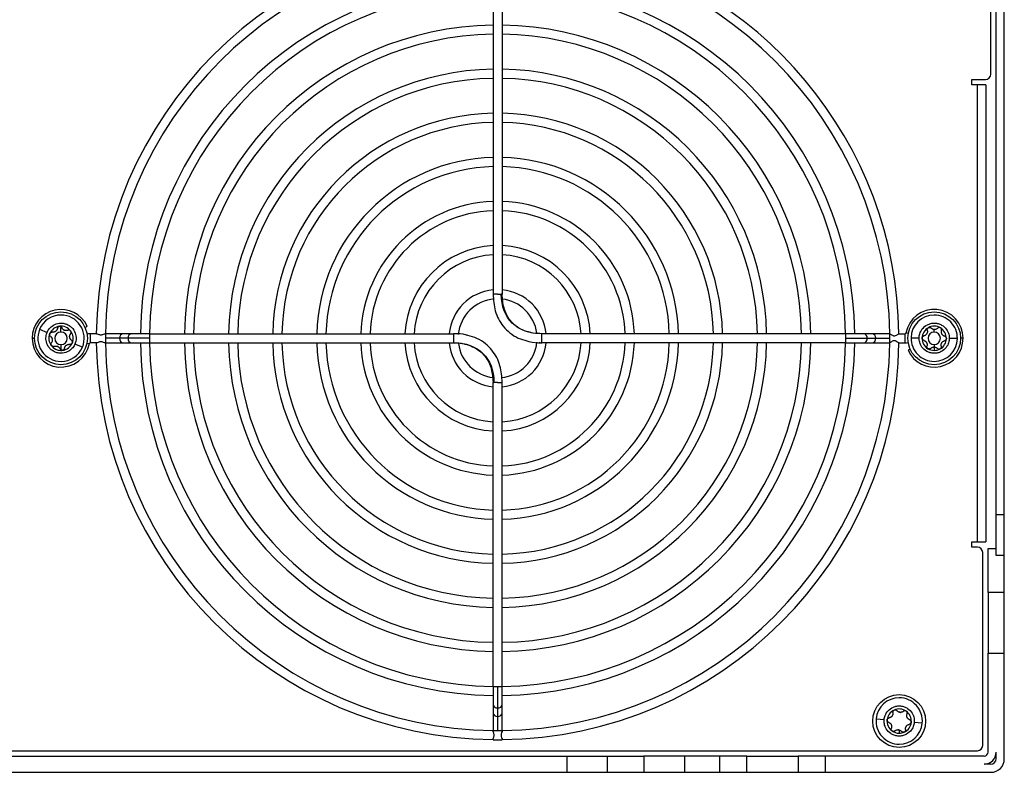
# Model space of a CAD drawing. Header units: millimetres. Extents: x 145 to 933, y -105 to 949.
# Tile 16 of 157: x 596 to 688, y 61 to 131. Entities that reach past the tile are written whole.
import ezdxf

# ---------------------------------------------------------------- set-up
doc = ezdxf.new("R2010")
doc.units = ezdxf.units.MM

msp = doc.modelspace()

# ---------------------------------------------------------------- linework, layer by layer
at = {"color": 7, "linetype": 'Continuous', "lineweight": 25}
for p, q in [((640.21, 133.818), (640.21, 105.62)), ((641.06, 133.818), (641.06, 105.62)), ((686.385, 126.032), (686.385, 132.282)), ((686.885, 85.156), (686.885, 132.282)), ((687.635, 85.156), (687.635, 132.282)), ((684.635, 125.532), (685.885, 125.532)), ((684.635, 125.032), (684.635, 125.532)), ((685.135, 125.032), (684.635, 125.032)), ((685.135, 82.657), (685.135, 125.032)), ((685.936, 125.032), (685.135, 125.032)), ((685.936, 125.032), (685.936, 82.657)), ((598.154, 102.367), (598.846, 102.078)), ((681.135, 102.109), (681.135, 102.344)), ((597.46, 101.532), (597.685, 101.532)), ((602.839, 101.957), (602.839, 101.107)), ((603.44, 101.957), (602.839, 101.957)), ((604.26, 101.957), (604.235, 101.957)), ((605.912, 101.957), (604.26, 101.957)), ((604.26, 101.957), (604.26, 101.532)), ((605.566, 101.532), (604.26, 101.532)), ((604.26, 101.532), (604.26, 101.107)), ((606.351, 101.532), (605.566, 101.532)), ((606.697, 101.957), (605.912, 101.957)), ((608.349, 101.532), (606.351, 101.532)), ((608.349, 101.957), (606.697, 101.957)), ((608.349, 101.957), (608.349, 101.532)), ((608.349, 101.957), (636.546, 101.957)), ((608.349, 101.532), (608.349, 101.107)), ((644.724, 101.955), (644.55, 101.972)), ((672.921, 101.957), (644.724, 101.957)), ((673.514, 101.957), (672.921, 101.957)), ((672.921, 101.532), (672.921, 101.957)), ((672.921, 101.107), (672.921, 101.532)), ((672.921, 101.532), (674.919, 101.532)), ((674.573, 101.957), (673.514, 101.957)), ((675.358, 101.957), (674.573, 101.957)), ((674.919, 101.532), (675.704, 101.532)), ((677.01, 101.957), (675.358, 101.957)), ((675.704, 101.532), (677.01, 101.532)), ((677.01, 101.532), (677.01, 101.957)), ((677.01, 101.957), (677.011, 101.957)), ((677.01, 101.107), (677.01, 101.532)), ((677.855, 101.957), (678.431, 101.957)), ((678.431, 101.107), (678.431, 101.957)), ((678.726, 101.977), (678.505, 102.018)), ((678.986, 101.578), (679.735, 101.565)), ((683.285, 101.5), (682.535, 101.514)), ((683.81, 101.532), (683.585, 101.532)), ((602.122, 100.71), (601.43, 100.999)), ((602.544, 101.086), (602.765, 101.045)), ((603.44, 101.107), (602.839, 101.107)), ((604.26, 101.107), (604.235, 101.107)), ((604.26, 101.107), (605.912, 101.107)), ((605.912, 101.107), (606.697, 101.107)), ((606.697, 101.107), (608.349, 101.107)), ((608.349, 101.107), (636.546, 101.107)), ((644.595, 101.117), (644.649, 101.116)), ((672.921, 101.107), (644.724, 101.107)), ((672.921, 101.107), (673.329, 101.107)), ((673.329, 101.107), (674.573, 101.107)), ((674.573, 101.107), (675.358, 101.107)), ((675.358, 101.107), (677.01, 101.107)), ((677.01, 101.107), (677.01, 101.107)), ((677.01, 101.107), (677.011, 101.107)), ((677.855, 101.107), (678.431, 101.107)), ((681.135, 100.954), (681.135, 100.719)), ((681.135, 100.716), (681.135, 100.407)), ((600.135, 100.448), (600.135, 100.407)), ((640.21, 69.245), (640.21, 97.443)), ((641.06, 69.245), (641.06, 97.443)), ((686.885, 81.397), (686.885, 85.156)), ((687.635, 85.156), (686.885, 85.156)), ((687.635, 81.397), (687.635, 85.156)), ((684.635, 82.657), (685.135, 82.657)), ((684.635, 82.157), (684.635, 82.657)), ((685.135, 82.657), (685.936, 82.657)), ((685.135, 82.157), (684.635, 82.157)), ((685.635, 63.782), (685.635, 81.657)), ((686.135, 82.032), (686.885, 82.032)), ((686.135, 77.969), (686.135, 82.032)), ((687.635, 81.397), (686.885, 81.397)), ((687.635, 77.969), (687.635, 81.397)), ((687.635, 77.969), (686.135, 77.969)), ((686.135, 77.969), (686.135, 72.33)), ((687.635, 72.33), (687.635, 77.969)), ((686.135, 72.33), (687.635, 72.33)), ((686.135, 63.157), (686.135, 72.33)), ((687.635, 62.532), (687.635, 72.33)), ((640.21, 69.245), (640.21, 67.594)), ((640.21, 69.245), (640.635, 69.245)), ((640.635, 69.245), (641.06, 69.245)), ((640.635, 69.245), (640.635, 67.248)), ((641.06, 67.594), (641.06, 69.245)), ((640.21, 67.594), (640.21, 66.808)), ((641.06, 66.808), (641.06, 67.594)), ((640.21, 66.808), (640.21, 65.157)), ((640.635, 67.248), (640.635, 66.462)), ((641.06, 65.157), (641.06, 66.808)), ((640.635, 66.462), (640.635, 65.157)), ((675.746, 66.244), (676.492, 66.172)), ((680.026, 65.835), (679.279, 65.906)), ((640.21, 65.157), (640.635, 65.157)), ((640.21, 65.157), (640.21, 65.132)), ((640.635, 65.157), (641.06, 65.157)), ((641.06, 65.157), (641.06, 65.132)), ((677.885, 65.208), (677.885, 64.907)), ((640.21, 64.336), (640.21, 64.307)), ((640.21, 64.307), (641.06, 64.307)), ((641.06, 64.336), (641.06, 64.307)), ((547.135, 63.282), (685.135, 63.282)), ((686.885, 62.532), (686.885, 63.157)), ((585.186, 62.782), (647.084, 62.782)), ((647.084, 61.282), (647.084, 62.782)), ((647.084, 62.782), (650.843, 62.782)), ((650.843, 61.282), (650.843, 62.782)), ((650.843, 62.782), (654.205, 62.782)), ((654.205, 62.782), (654.205, 61.282)), ((657.963, 62.782), (654.205, 62.782)), ((657.963, 62.782), (657.963, 61.282)), ((661.26, 62.782), (657.963, 62.782)), ((661.26, 61.282), (661.26, 62.782)), ((663.76, 62.782), (661.26, 62.782)), ((663.76, 61.282), (663.76, 62.782)), ((663.76, 62.782), (668.51, 62.782)), ((668.51, 62.782), (668.51, 61.282)), ((671.01, 62.782), (668.51, 62.782)), ((671.01, 62.782), (671.01, 61.282)), ((685.76, 62.782), (671.01, 62.782)), ((680.885, 62.783), (674.885, 62.783)), ((674.885, 62.783), (674.885, 62.782)), ((680.885, 62.783), (680.885, 62.782)), ((585.186, 61.282), (647.084, 61.282)), ((647.084, 61.282), (650.843, 61.282)), ((650.843, 61.282), (654.205, 61.282)), ((654.205, 61.282), (657.963, 61.282)), ((657.963, 61.282), (661.26, 61.282)), ((661.26, 61.282), (663.76, 61.282)), ((663.76, 61.282), (668.51, 61.282)), ((668.51, 61.282), (671.01, 61.282)), ((671.01, 61.282), (686.385, 61.282)), ((686.385, 62.032), (685.76, 62.032))]:
    msp.add_line(p, q, dxfattribs=at)
at = {"color": 8, "linetype": 'Continuous', "lineweight": 25}
for p, q in [((600.135, 102.109), (600.135, 102.531)), ((600.135, 100.954), (600.135, 100.533)), ((644.595, 101.117), (644.496, 101.131))]:
    msp.add_line(p, q, dxfattribs=at)
at = {"color": 7, "linetype": 'Continuous', "lineweight": 25}
for centre in [(600.135, 101.532), (681.135, 101.532), (677.885, 66.032)]:
    msp.add_circle(centre, 2.45, dxfattribs=at)
for centre, radius, start, end in [((640.635, 101.532), 37.225, 90.64958, 179.38794), ((640.635, 101.532), 37.225, 0.64962, 79.24515), ((640.635, 101.532), 36.375, 90.6648, 179.37363), ((640.635, 101.532), 36.375, 0.6648, 89.3352), ((640.635, 101.532), 33.136, 90.73489, 179.26511), ((640.635, 101.532), 33.136, 0.73489, 89.26511), ((640.635, 101.532), 32.286, 90.75424, 179.24576), ((640.635, 101.532), 32.286, 0.75424, 89.24576), ((640.635, 101.532), 29.047, 90.83834, 179.16166), ((640.635, 101.532), 28.197, 90.86362, 179.13638), ((640.635, 101.532), 29.047, 0.83834, 89.16166), ((640.635, 101.532), 28.197, 0.86362, 89.13638), ((640.635, 101.532), 24.958, 90.9757, 179.0243), ((640.635, 101.532), 24.958, 0.9757, 89.0243), ((640.635, 101.532), 24.108, 91.01011, 178.98989), ((640.635, 101.532), 24.108, 1.01011, 88.98989), ((685.885, 126.032), 0.5, 270, 0), ((640.635, 101.532), 20.869, 91.16689, 178.83311), ((640.635, 101.532), 20.869, 1.16689, 88.83311), ((640.635, 101.532), 20.019, 91.21644, 178.78356), ((640.635, 101.532), 20.019, 1.21644, 88.78356), ((640.635, 101.532), 16.781, 91.45128, 178.54872), ((640.635, 101.532), 16.781, 1.45128, 88.54872), ((640.635, 101.532), 15.931, 91.52873, 178.47127), ((640.635, 101.532), 15.931, 1.52873, 88.47127), ((640.635, 101.532), 12.692, 91.919, 178.081), ((640.635, 101.532), 12.692, 1.919, 88.081), ((640.635, 101.532), 11.842, 92.0568, 177.9432), ((640.635, 101.532), 11.842, 2.0568, 87.9432), ((640.635, 101.532), 8.603, 92.83172, 177.16828), ((640.635, 101.532), 8.603, 2.83172, 87.16828), ((640.635, 101.532), 7.753, 93.14248, 176.85752), ((640.635, 101.532), 7.753, 3.14248, 86.85752), ((640.635, 101.532), 4.514, 95.40262, 174.59738), ((640.635, 101.532), 4.514, 5.40262, 84.59738), ((640.635, 101.532), 3.664, 94.88393, 174.29751), ((640.635, 101.532), 3.664, 7.53143, 83.34896), ((600.135, 101.532), 2.675, 24.62112, 180), ((681.135, 101.532), 2.675, 0, 169.52432), ((600.138, 101.539), 2.15, 90, 157.32998), ((600.138, 101.539), 2.15, 337.32998, 90), ((681.135, 101.539), 2.15, 90, 178.958), ((681.135, 101.539), 2.15, 358.958, 90), ((600.138, 101.539), 2.15, 157.32998, 270), ((600.135, 101.532), 1.125, 97.32998, 157.32998), ((600.135, 101.532), 1.125, 37.32998, 97.32998), ((600.135, 101.532), 0.816, 64.39613, 70.26383), ((600.613, 102.675), 0.427, 241.72064, 252.93932), ((681.135, 101.532), 1.125, 118.958, 178.958), ((681.135, 101.532), 1.125, 58.958, 118.958), ((681.135, 101.532), 0.816, 86.02415, 91.89185), ((681.158, 102.771), 0.427, 263.34866, 270), ((681.158, 102.771), 0.427, 270, 274.56734), ((681.135, 101.532), 1.125, 358.958, 58.958), ((600.135, 101.532), 2.675, 180, 349.52432), ((600.135, 101.532), 1.125, 157.32998, 217.32998), ((600.135, 101.532), 0.578, 90, 270), ((600.135, 101.532), 0.578, 270, 90), ((600.135, 101.532), 1.125, 337.32998, 37.32998), ((602.839, 101.032), 0.925, 90, 107.87167), ((678.431, 102.032), 0.075, 270, 349.52432), ((681.135, 101.532), 2.675, 204.62112, 0), ((681.135, 101.539), 2.15, 178.958, 270), ((681.135, 101.532), 1.125, 178.958, 238.958), ((681.135, 101.532), 0.578, 90, 270), ((681.135, 101.532), 0.578, 270, 90), ((681.135, 101.539), 2.15, 270, 358.958), ((681.135, 101.532), 1.125, 298.958, 358.958), ((600.135, 101.532), 1.125, 217.32998, 270), ((600.135, 101.532), 0.816, 244.39613, 250.26383), ((599.657, 100.388), 0.427, 61.72064, 72.93932), ((600.138, 101.539), 2.15, 270, 337.32998), ((600.135, 101.532), 1.125, 277.32998, 337.32998), ((602.839, 101.032), 0.075, 90, 169.52432), ((640.635, 101.532), 37.225, 180.61206, 269.38797), ((640.635, 101.532), 36.375, 180.62637, 269.37363), ((640.635, 101.532), 33.136, 180.73489, 269.26511), ((640.635, 101.532), 32.286, 180.75424, 269.24576), ((640.635, 101.532), 29.047, 180.83834, 269.16166), ((640.635, 101.532), 28.197, 180.86362, 269.13638), ((640.635, 101.532), 24.958, 180.9757, 269.0243), ((640.635, 101.532), 24.108, 181.01011, 268.98989), ((640.635, 101.532), 20.869, 181.16689, 268.83311), ((640.635, 101.532), 20.019, 181.21644, 268.78356), ((640.635, 101.532), 16.781, 181.45128, 268.54872), ((640.635, 101.532), 15.931, 181.52873, 268.47127), ((640.635, 101.532), 12.692, 181.919, 268.081), ((640.635, 101.532), 11.842, 182.0568, 267.9432), ((640.635, 101.532), 8.603, 182.83172, 267.16828), ((640.635, 101.532), 7.753, 183.14248, 266.85752), ((640.635, 101.532), 4.514, 185.40262, 264.59738), ((640.635, 101.532), 3.664, 187.53143, 263.34896), ((640.635, 101.532), 3.664, 275.71347, 354.18279), ((640.635, 101.532), 36.375, 270.62637, 359.3352), ((640.635, 101.532), 37.225, 270.61203, 359.35038), ((640.635, 101.532), 4.514, 275.40262, 354.59738), ((640.635, 101.532), 20.019, 271.21644, 358.78356), ((640.635, 101.532), 20.869, 271.16689, 358.83311), ((640.635, 101.532), 24.108, 271.01011, 358.98989), ((640.635, 101.532), 24.958, 270.9757, 359.0243), ((640.635, 101.532), 15.931, 271.52873, 358.47127), ((640.635, 101.532), 16.781, 271.45128, 358.54872), ((640.635, 101.532), 11.842, 272.0568, 357.9432), ((640.635, 101.532), 12.692, 271.919, 358.081), ((640.635, 101.532), 7.753, 273.14248, 356.85752), ((640.635, 101.532), 8.603, 272.83172, 357.16828), ((640.635, 101.532), 32.286, 270.75424, 359.24576), ((640.635, 101.532), 33.136, 270.73489, 359.26511), ((640.635, 101.532), 28.197, 270.86362, 359.13638), ((640.635, 101.532), 29.047, 270.83834, 359.16166), ((678.431, 102.032), 0.925, 270, 287.87167), ((681.135, 101.532), 1.125, 238.958, 270), ((681.113, 100.292), 0.427, 83.34866, 94.56734), ((681.135, 101.532), 0.816, 266.02415, 270), ((681.135, 101.532), 0.816, 270, 271.89185), ((681.135, 101.532), 1.125, 270, 298.958), ((600.135, 101.532), 1.125, 270, 277.32998), ((685.135, 81.657), 0.5, 0, 90), ((677.886, 66.039), 2.15, 90, 174.54724), ((677.886, 66.039), 2.15, 354.54724, 90), ((677.885, 66.032), 1.125, 114.54724, 174.54724), ((677.885, 66.032), 1.125, 54.54724, 114.54724), ((677.885, 66.032), 0.816, 81.61339, 87.4811), ((678.003, 67.266), 0.427, 258.9379, 270), ((678.003, 67.266), 0.427, 270, 270.15658), ((677.885, 66.032), 1.125, 354.54724, 54.54724), ((677.886, 66.039), 2.15, 174.54724, 270), ((677.885, 66.032), 1.125, 174.54724, 234.54724), ((677.886, 66.039), 2.15, 270, 354.54724), ((677.885, 66.032), 1.125, 294.54724, 354.54724), ((677.885, 66.032), 1.125, 234.54724, 270), ((677.885, 66.032), 0.816, 261.61339, 267.4811), ((677.767, 64.798), 0.427, 78.9379, 90.15658), ((677.885, 66.032), 1.125, 270, 294.54724), ((685.135, 63.782), 0.5, 270, 0), ((685.76, 63.157), 0.375, 270, 360), ((685.76, 63.157), 1.125, 270, 0), ((686.385, 62.532), 1.25, 270, 0), ((686.385, 62.532), 0.5, 270, 360)]:
    msp.add_arc(centre, radius, start, end, dxfattribs=at)
at = {"color": 8, "linetype": 'Continuous', "lineweight": 25}
for centre, start, end in [((605.956, 101.567), 96.46682, 185.25864), ((605.956, 101.496), 174.74136, 263.53318), ((606.741, 101.567), 96.46682, 185.25864), ((606.741, 101.496), 174.74136, 263.53318), ((674.529, 101.567), 354.74136, 83.53318), ((674.529, 101.496), 276.46682, 5.25864), ((675.314, 101.567), 354.74136, 83.53318), ((675.314, 101.496), 276.46682, 5.25864), ((640.599, 67.638), 186.46682, 275.25864), ((640.671, 67.638), 264.74136, 353.53318), ((640.599, 66.852), 186.46682, 275.25864), ((640.671, 66.852), 264.74136, 353.53318)]:
    msp.add_arc(centre, 0.392, start, end, dxfattribs=at)
at = {"color": 7, "linetype": 'Continuous', "lineweight": 25}
for points, knots in [([(640.21, 105.62), (640.246, 105.098), (640.32, 104.037), (640.955, 102.799), (641.762, 102.002), (642.514, 101.527), (643.084, 101.366), (643.357, 101.289)], [0, 0, 0, 0, 0.269465, 0.546684, 0.694434, 0.854114, 1, 1, 1, 1]), ([(640.635, 105.62), (640.581, 105.62), (640.526, 105.62), (640.422, 105.62), (640.372, 105.62), (640.252, 105.62), (640.21, 105.62), (640.21, 105.62)], [0, 0, 0, 0, 0.25, 0.25, 0.5, 0.5, 1, 1, 1, 1]), ([(640.635, 105.62), (640.701, 105.62), (640.766, 105.62), (640.884, 105.62), (640.936, 105.62), (640.975, 105.62)], [0, 0, 0, 0, 0.5, 0.5, 1, 1, 1, 1]), ([(643.689, 102.07), (643.438, 102.138), (642.944, 102.271), (642.306, 102.666), (641.651, 103.313), (641.144, 104.327), (641.088, 105.192), (641.06, 105.62)], [0, 0, 0, 0, 0.161524, 0.31769, 0.461888, 0.733482, 1, 1, 1, 1]), ([(598.846, 102.078), (598.891, 102.186), (598.955, 102.302), (599.143, 102.535), (599.267, 102.651), (599.589, 102.84), (599.788, 102.912), (600.116, 102.943), (600.229, 102.941), (600.457, 102.907), (600.57, 102.876), (600.785, 102.786), (600.887, 102.727), (601.071, 102.589), (601.153, 102.51), (601.361, 102.255), (601.449, 102.063), (601.541, 101.701), (601.546, 101.531), (601.513, 101.234), (601.475, 101.107), (601.43, 100.999)], [0, 0, 0, 0, 0.125, 0.125, 0.25, 0.25, 0.375, 0.375, 0.4375, 0.4375, 0.5, 0.5, 0.5625, 0.5625, 0.625, 0.625, 0.75, 0.75, 0.875, 0.875, 1, 1, 1, 1]), ([(599.807, 102.463), (599.805, 102.449), (599.801, 102.423), (599.79, 102.386), (599.778, 102.352), (599.756, 102.306), (599.722, 102.253), (599.668, 102.196), (599.605, 102.149), (599.535, 102.116), (599.46, 102.094), (599.41, 102.092), (599.383, 102.09)], [0, 0, 0, 0, 0.068762, 0.133332, 0.193748, 0.250059, 0.379212, 0.500228, 0.62338, 0.750259, 0.868377, 1, 1, 1, 1]), ([(599.807, 102.463), (599.809, 102.474), (599.813, 102.496), (599.83, 102.539), (599.863, 102.587), (599.912, 102.623), (599.956, 102.641), (599.98, 102.645), (599.992, 102.647)], [0, 0, 0, 0, 0.124723, 0.25075, 0.499484, 0.748894, 0.875171, 1, 1, 1, 1]), ([(599.992, 102.647), (599.999, 102.648), (600.015, 102.65), (600.039, 102.649), (600.079, 102.643), (600.131, 102.622), (600.176, 102.583), (600.203, 102.546), (600.212, 102.526), (600.217, 102.516)], [0, 0, 0, 0, 0.083216, 0.166604, 0.250813, 0.50024, 0.749352, 0.875214, 1, 1, 1, 1]), ([(600.41, 102.299), (600.4, 102.305), (600.379, 102.317), (600.349, 102.339), (600.32, 102.364), (600.286, 102.399), (600.248, 102.449), (600.228, 102.492), (600.217, 102.516)], [0, 0, 0, 0, 0.118532, 0.241083, 0.367929, 0.499318, 0.733036, 1, 1, 1, 1]), ([(601.03, 102.214), (601.024, 102.221), (601.012, 102.236), (600.99, 102.254), (600.966, 102.27), (600.94, 102.283), (600.901, 102.296), (600.844, 102.302), (600.8, 102.288), (600.777, 102.281)], [0, 0, 0, 0, 0.097811, 0.196654, 0.296709, 0.398147, 0.501136, 0.737197, 1, 1, 1, 1]), ([(602.362, 102.552), (602.402, 102.571), (602.437, 102.586), (602.492, 102.612), (602.513, 102.621), (602.558, 102.642), (602.567, 102.646), (602.567, 102.646)], [0, 0, 0, 0, 0.25, 0.25, 0.5, 0.5, 1, 1, 1, 1]), ([(679.735, 101.565), (679.738, 101.682), (679.754, 101.813), (679.843, 102.098), (679.916, 102.252), (680.145, 102.547), (680.303, 102.687), (680.597, 102.836), (680.703, 102.876), (680.927, 102.929), (681.044, 102.941), (681.277, 102.937), (681.394, 102.92), (681.615, 102.86), (681.72, 102.816), (682.008, 102.656), (682.161, 102.51), (682.38, 102.208), (682.447, 102.051), (682.525, 101.763), (682.537, 101.631), (682.535, 101.514)], [0, 0, 0, 0, 0.125, 0.125, 0.25, 0.25, 0.375, 0.375, 0.4375, 0.4375, 0.5, 0.5, 0.5625, 0.5625, 0.625, 0.625, 0.75, 0.75, 0.875, 0.875, 1, 1, 1, 1]), ([(680.487, 102.276), (680.485, 102.287), (680.48, 102.31), (680.48, 102.355), (680.493, 102.413), (680.525, 102.464), (680.56, 102.497), (680.58, 102.51), (680.59, 102.516)], [0, 0, 0, 0, 0.124723, 0.25075, 0.499484, 0.748894, 0.875171, 1, 1, 1, 1]), ([(680.59, 102.516), (680.597, 102.52), (680.612, 102.527), (680.634, 102.535), (680.673, 102.544), (680.729, 102.544), (680.785, 102.524), (680.824, 102.5), (680.84, 102.484), (680.848, 102.476)], [0, 0, 0, 0, 0.083216, 0.166604, 0.250813, 0.50024, 0.749352, 0.875214, 1, 1, 1, 1]), ([(681.108, 102.347), (681.096, 102.348), (681.072, 102.352), (681.036, 102.361), (681, 102.373), (680.955, 102.394), (680.902, 102.426), (680.867, 102.459), (680.848, 102.476)], [0, 0, 0, 0, 0.118532, 0.241083, 0.367929, 0.499318, 0.733036, 1, 1, 1, 1]), ([(681.456, 102.465), (681.446, 102.456), (681.428, 102.439), (681.397, 102.417), (681.367, 102.398), (681.324, 102.376), (681.266, 102.355), (681.216, 102.348), (681.192, 102.345)], [0, 0, 0, 0, 0.13717, 0.26616, 0.387041, 0.499899, 0.758339, 1, 1, 1, 1]), ([(681.715, 102.495), (681.707, 102.5), (681.69, 102.509), (681.664, 102.519), (681.636, 102.525), (681.607, 102.527), (681.565, 102.524), (681.51, 102.509), (681.475, 102.48), (681.456, 102.465)], [0, 0, 0, 0, 0.097811, 0.196654, 0.296709, 0.398147, 0.501136, 0.737197, 1, 1, 1, 1]), ([(681.81, 102.252), (681.812, 102.262), (681.817, 102.28), (681.819, 102.309), (681.818, 102.337), (681.813, 102.363), (681.803, 102.395), (681.785, 102.431), (681.754, 102.468), (681.728, 102.487), (681.715, 102.495)], [0, 0, 0, 0, 0.1086, 0.212802, 0.312672, 0.408287, 0.499731, 0.670197, 0.836686, 1, 1, 1, 1]), ([(601.43, 100.999), (601.385, 100.892), (601.321, 100.775), (601.133, 100.543), (601.009, 100.427), (600.687, 100.237), (600.489, 100.166), (600.161, 100.135), (600.047, 100.137), (599.819, 100.171), (599.706, 100.202), (599.491, 100.292), (599.389, 100.351), (599.205, 100.489), (599.124, 100.568), (598.915, 100.823), (598.827, 101.014), (598.735, 101.376), (598.73, 101.547), (598.763, 101.843), (598.801, 101.971), (598.846, 102.078)], [0, 0, 0, 0, 0.125, 0.125, 0.25, 0.25, 0.375, 0.375, 0.4375, 0.4375, 0.5, 0.5, 0.5625, 0.5625, 0.625, 0.625, 0.75, 0.75, 0.875, 0.875, 1, 1, 1, 1]), ([(599.165, 101.713), (599.156, 101.72), (599.139, 101.735), (599.11, 101.771), (599.085, 101.824), (599.078, 101.884), (599.085, 101.931), (599.093, 101.954), (599.097, 101.965)], [0, 0, 0, 0, 0.124723, 0.25075, 0.499484, 0.748894, 0.875171, 1, 1, 1, 1]), ([(599.097, 101.965), (599.1, 101.972), (599.107, 101.987), (599.12, 102.007), (599.145, 102.038), (599.189, 102.073), (599.244, 102.093), (599.29, 102.098), (599.313, 102.095), (599.324, 102.094)], [0, 0, 0, 0, 0.083216, 0.166604, 0.250813, 0.50024, 0.749352, 0.875214, 1, 1, 1, 1]), ([(599.165, 101.713), (599.176, 101.704), (599.199, 101.685), (599.228, 101.654), (599.253, 101.622), (599.283, 101.576), (599.313, 101.513), (599.332, 101.428), (599.334, 101.342), (599.32, 101.259), (599.29, 101.18), (599.259, 101.135), (599.242, 101.11)], [0, 0, 0, 0, 0.069196, 0.133898, 0.194158, 0.250037, 0.378672, 0.500158, 0.621396, 0.749816, 0.866, 1, 1, 1, 1]), ([(600.613, 102.248), (600.598, 102.249), (600.57, 102.25), (600.528, 102.256), (600.501, 102.263), (600.488, 102.267)], [0, 0, 0, 0, 0.345028, 0.678044, 1, 1, 1, 1]), ([(600.777, 102.281), (600.763, 102.276), (600.735, 102.265), (600.693, 102.255), (600.652, 102.249), (600.626, 102.249), (600.613, 102.248)], [0, 0, 0, 0, 0.277123, 0.536013, 0.776884, 1, 1, 1, 1]), ([(601.106, 101.35), (601.094, 101.36), (601.071, 101.378), (601.042, 101.409), (601.017, 101.441), (600.987, 101.487), (600.958, 101.551), (600.938, 101.635), (600.936, 101.721), (600.95, 101.804), (600.98, 101.884), (601.011, 101.929), (601.028, 101.953)], [0, 0, 0, 0, 0.069196, 0.133898, 0.194158, 0.250037, 0.378672, 0.500158, 0.621396, 0.749816, 0.866, 1, 1, 1, 1]), ([(601.028, 101.953), (601.034, 101.961), (601.045, 101.976), (601.058, 102.002), (601.066, 102.028), (601.072, 102.054), (601.074, 102.088), (601.07, 102.128), (601.056, 102.174), (601.038, 102.201), (601.03, 102.214)], [0, 0, 0, 0, 0.1086, 0.212802, 0.312672, 0.408287, 0.499731, 0.670197, 0.836686, 1, 1, 1, 1]), ([(603.44, 101.957), (603.471, 101.957), (603.526, 101.932), (603.63, 101.894), (603.668, 101.881), (603.75, 101.862), (603.793, 101.856), (603.882, 101.856), (603.925, 101.862), (604.007, 101.881), (604.044, 101.894), (604.148, 101.932), (604.204, 101.957), (604.235, 101.957)], [0, 0, 0, 0, 0.25, 0.25, 0.375, 0.375, 0.5, 0.5, 0.625, 0.625, 0.75, 0.75, 1, 1, 1, 1]), ([(636.546, 101.957), (636.546, 101.957), (636.546, 101.889), (636.546, 101.751), (636.546, 101.647), (636.546, 101.588), (636.546, 101.532)], [0, 0, 0, 0, 0.5, 0.75, 0.75, 1, 1, 1, 1]), ([(637.876, 101.787), (637.829, 101.803), (637.405, 101.949), (636.95, 101.953), (636.546, 101.955)], [0, 0, 0, 0, 0.1117228, 1, 1, 1, 1]), ([(641.06, 97.443), (641.024, 97.966), (640.95, 99.026), (640.315, 100.264), (639.508, 101.061), (638.745, 101.543), (638.161, 101.707), (637.876, 101.787)], [0, 0, 0, 0, 0.267649, 0.543001, 0.689756, 0.84836, 1, 1, 1, 1]), ([(644.55, 101.972), (644.279, 101.972), (643.985, 101.971), (643.71, 102.063), (643.689, 102.07)], [0, 0, 0, 0, 0.9228879, 1, 1, 1, 1]), ([(644.724, 101.107), (644.724, 101.106), (644.724, 101.174), (644.724, 101.312), (644.724, 101.416), (644.724, 101.475), (644.724, 101.532)], [0, 0, 0, 0, 0.5, 0.75, 0.75, 1, 1, 1, 1]), ([(677.855, 101.957), (677.848, 101.957), (677.831, 101.946), (677.781, 101.91), (677.748, 101.885), (677.676, 101.833), (677.634, 101.804), (677.544, 101.754), (677.49, 101.732), (677.407, 101.732), (677.379, 101.737), (677.327, 101.754), (677.303, 101.766), (677.233, 101.804), (677.193, 101.832), (677.119, 101.885), (677.086, 101.909), (677.035, 101.946), (677.017, 101.957), (677.011, 101.957)], [0, 0, 0, 0, 0.125, 0.125, 0.25, 0.25, 0.375, 0.375, 0.5, 0.5, 0.5625, 0.5625, 0.625, 0.625, 0.75, 0.75, 0.875, 0.875, 1, 1, 1, 1]), ([(682.535, 101.514), (682.533, 101.397), (682.516, 101.266), (682.427, 100.98), (682.354, 100.826), (682.125, 100.532), (681.967, 100.392), (681.674, 100.242), (681.567, 100.203), (681.343, 100.15), (681.226, 100.138), (680.993, 100.142), (680.877, 100.159), (680.655, 100.219), (680.55, 100.263), (680.262, 100.423), (680.109, 100.569), (679.891, 100.871), (679.823, 101.028), (679.745, 101.316), (679.733, 101.448), (679.735, 101.565)], [0, 0, 0, 0, 0.125, 0.125, 0.25, 0.25, 0.375, 0.375, 0.4375, 0.4375, 0.5, 0.5, 0.5625, 0.5625, 0.625, 0.625, 0.75, 0.75, 0.875, 0.875, 1, 1, 1, 1]), ([(680.01, 101.552), (680.011, 101.56), (680.011, 101.576), (680.016, 101.6), (680.028, 101.638), (680.056, 101.686), (680.1, 101.725), (680.141, 101.746), (680.163, 101.753), (680.174, 101.756)], [0, 0, 0, 0, 0.083216, 0.166604, 0.250813, 0.50024, 0.749352, 0.875214, 1, 1, 1, 1]), ([(680.166, 101.343), (680.155, 101.346), (680.134, 101.353), (680.094, 101.376), (680.051, 101.416), (680.023, 101.469), (680.011, 101.516), (680.011, 101.54), (680.01, 101.552)], [0, 0, 0, 0, 0.124723, 0.25075, 0.499484, 0.748894, 0.875171, 1, 1, 1, 1]), ([(680.487, 102.276), (680.49, 102.262), (680.496, 102.233), (680.5, 102.19), (680.5, 102.15), (680.495, 102.096), (680.478, 102.027), (680.441, 101.949), (680.39, 101.88), (680.327, 101.824), (680.254, 101.78), (680.202, 101.764), (680.174, 101.756)], [0, 0, 0, 0, 0.069196, 0.133898, 0.194158, 0.250037, 0.378672, 0.500158, 0.621396, 0.749816, 0.866, 1, 1, 1, 1]), ([(682.104, 101.721), (682.09, 101.725), (682.062, 101.734), (682.023, 101.752), (681.988, 101.772), (681.943, 101.804), (681.893, 101.853), (681.844, 101.924), (681.809, 102.003), (681.793, 102.085), (681.791, 102.17), (681.803, 102.224), (681.81, 102.252)], [0, 0, 0, 0, 0.069196, 0.133898, 0.194158, 0.250037, 0.378672, 0.500158, 0.621396, 0.749816, 0.866, 1, 1, 1, 1]), ([(682.26, 101.511), (682.259, 101.503), (682.259, 101.487), (682.254, 101.464), (682.242, 101.426), (682.214, 101.377), (682.17, 101.338), (682.129, 101.317), (682.107, 101.311), (682.097, 101.307)], [0, 0, 0, 0, 0.083216, 0.166604, 0.250813, 0.50024, 0.749352, 0.875214, 1, 1, 1, 1]), ([(682.104, 101.721), (682.115, 101.717), (682.136, 101.71), (682.176, 101.687), (682.219, 101.647), (682.247, 101.594), (682.259, 101.547), (682.259, 101.523), (682.26, 101.511)], [0, 0, 0, 0, 0.124723, 0.25075, 0.499484, 0.748894, 0.875171, 1, 1, 1, 1]), ([(599.241, 100.849), (599.236, 100.856), (599.227, 100.869), (599.216, 100.89), (599.201, 100.927), (599.193, 100.983), (599.204, 101.041), (599.222, 101.083), (599.236, 101.101), (599.242, 101.11)], [0, 0, 0, 0, 0.083216, 0.166604, 0.250813, 0.50024, 0.749352, 0.875214, 1, 1, 1, 1]), ([(599.41, 100.765), (599.4, 100.766), (599.379, 100.767), (599.347, 100.774), (599.311, 100.789), (599.273, 100.812), (599.251, 100.837), (599.241, 100.849)], [0, 0, 0, 0, 0.1655263, 0.331274, 0.5000837, 0.753228, 1, 1, 1, 1]), ([(599.493, 100.782), (599.48, 100.777), (599.453, 100.768), (599.425, 100.766), (599.41, 100.765)], [0, 0, 0, 0, 0.498177, 1, 1, 1, 1]), ([(599.493, 100.782), (599.505, 100.787), (599.529, 100.796), (599.565, 100.805), (599.6, 100.811), (599.648, 100.816), (599.71, 100.815), (599.759, 100.802), (599.783, 100.796)], [0, 0, 0, 0, 0.13717, 0.266159, 0.38704, 0.499899, 0.758339, 1, 1, 1, 1]), ([(599.86, 100.764), (599.87, 100.758), (599.891, 100.746), (599.921, 100.724), (599.95, 100.699), (599.984, 100.664), (600.022, 100.615), (600.043, 100.571), (600.053, 100.548)], [0, 0, 0, 0, 0.118532, 0.241083, 0.367929, 0.499318, 0.733036, 1, 1, 1, 1]), ([(600.135, 100.448), (600.126, 100.455), (600.108, 100.468), (600.086, 100.492), (600.067, 100.518), (600.058, 100.538), (600.053, 100.548)], [0, 0, 0, 0, 0.247554, 0.498041, 0.7511, 1, 1, 1, 1]), ([(600.463, 100.6), (600.461, 100.589), (600.457, 100.567), (600.441, 100.524), (600.407, 100.476), (600.358, 100.44), (600.314, 100.422), (600.29, 100.418), (600.279, 100.416)], [0, 0, 0, 0, 0.124723, 0.25075, 0.499484, 0.748894, 0.875171, 1, 1, 1, 1]), ([(600.463, 100.6), (600.466, 100.615), (600.47, 100.644), (600.482, 100.685), (600.497, 100.723), (600.522, 100.771), (600.563, 100.829), (600.626, 100.888), (600.7, 100.933), (600.778, 100.962), (600.862, 100.976), (600.917, 100.971), (600.946, 100.969)], [0, 0, 0, 0, 0.069196, 0.133898, 0.194158, 0.250037, 0.378672, 0.500158, 0.621396, 0.749816, 0.866, 1, 1, 1, 1]), ([(601.173, 101.098), (601.169, 101.088), (601.16, 101.069), (601.141, 101.043), (601.119, 101.02), (601.094, 101.001), (601.066, 100.986), (601.037, 100.975), (601.006, 100.968), (600.986, 100.967), (600.976, 100.967)], [0, 0, 0, 0, 0.125023, 0.248848, 0.373239, 0.499997, 0.624212, 0.750326, 0.875966, 1, 1, 1, 1]), ([(601.106, 101.35), (601.114, 101.343), (601.132, 101.328), (601.16, 101.292), (601.186, 101.239), (601.192, 101.18), (601.185, 101.132), (601.177, 101.109), (601.173, 101.098)], [0, 0, 0, 0, 0.124723, 0.25075, 0.499484, 0.748894, 0.875171, 1, 1, 1, 1]), ([(604.235, 101.107), (604.204, 101.107), (604.148, 101.131), (604.044, 101.169), (604.007, 101.182), (603.925, 101.201), (603.881, 101.208), (603.749, 101.208), (603.665, 101.182), (603.526, 101.131), (603.471, 101.107), (603.44, 101.107)], [0, 0, 0, 0, 0.25, 0.25, 0.375, 0.375, 0.5, 0.5, 0.75, 0.75, 1, 1, 1, 1]), ([(636.546, 101.108), (636.877, 101.109), (637.23, 101.11), (637.56, 101), (637.582, 100.993)], [0, 0, 0, 0, 0.93581, 1, 1, 1, 1]), ([(637.582, 100.993), (637.832, 100.925), (638.326, 100.792), (638.964, 100.397), (639.619, 99.75), (640.126, 98.737), (640.182, 97.871), (640.21, 97.443)], [0, 0, 0, 0, 0.161524, 0.31769, 0.461888, 0.733482, 1, 1, 1, 1]), ([(643.357, 101.289), (643.416, 101.268), (643.852, 101.116), (644.32, 101.112), (644.724, 101.108)], [0, 0, 0, 0, 0.136973, 1, 1, 1, 1]), ([(677.011, 101.107), (677.017, 101.107), (677.035, 101.118), (677.085, 101.153), (677.118, 101.178), (677.191, 101.23), (677.232, 101.259), (677.323, 101.309), (677.376, 101.331), (677.488, 101.332), (677.541, 101.311), (677.633, 101.26), (677.674, 101.232), (677.748, 101.179), (677.78, 101.154), (677.831, 101.118), (677.848, 101.107), (677.855, 101.107)], [0, 0, 0, 0, 0.125, 0.125, 0.25, 0.25, 0.375, 0.375, 0.5, 0.5, 0.625, 0.625, 0.75, 0.75, 0.875, 0.875, 1, 1, 1, 1]), ([(678.908, 100.511), (678.868, 100.493), (678.833, 100.477), (678.778, 100.452), (678.758, 100.442), (678.712, 100.421), (678.703, 100.417), (678.703, 100.417)], [0, 0, 0, 0, 0.25, 0.25, 0.5, 0.5, 1, 1, 1, 1]), ([(680.166, 101.343), (680.18, 101.338), (680.208, 101.329), (680.247, 101.311), (680.282, 101.291), (680.327, 101.259), (680.377, 101.211), (680.427, 101.14), (680.461, 101.06), (680.478, 100.978), (680.479, 100.893), (680.467, 100.84), (680.46, 100.811)], [0, 0, 0, 0, 0.069196, 0.1338985, 0.1941579, 0.250037, 0.378672, 0.5001576, 0.6213964, 0.7498162, 0.8660004, 1, 1, 1, 1]), ([(680.555, 100.568), (680.548, 100.572), (680.535, 100.581), (680.517, 100.597), (680.49, 100.626), (680.461, 100.674), (680.45, 100.732), (680.452, 100.778), (680.457, 100.8), (680.46, 100.811)], [0, 0, 0, 0, 0.083216, 0.166604, 0.250813, 0.50024, 0.749352, 0.875214, 1, 1, 1, 1]), ([(680.665, 100.537), (680.655, 100.537), (680.636, 100.538), (680.608, 100.544), (680.58, 100.554), (680.563, 100.563), (680.555, 100.568)], [0, 0, 0, 0, 0.2529162, 0.5019336, 0.7499965, 1, 1, 1, 1]), ([(680.814, 100.598), (680.808, 100.592), (680.794, 100.58), (680.771, 100.565), (680.743, 100.551), (680.707, 100.54), (680.679, 100.538), (680.665, 100.537)], [0, 0, 0, 0, 0.165872, 0.332039, 0.50077, 0.751642, 1, 1, 1, 1]), ([(680.814, 100.598), (680.824, 100.607), (680.843, 100.624), (680.873, 100.646), (680.903, 100.665), (680.946, 100.687), (681.004, 100.708), (681.054, 100.715), (681.079, 100.718)], [0, 0, 0, 0, 0.13717, 0.266159, 0.38704, 0.499899, 0.758339, 1, 1, 1, 1]), ([(681.162, 100.716), (681.174, 100.715), (681.198, 100.711), (681.234, 100.702), (681.27, 100.69), (681.315, 100.67), (681.368, 100.638), (681.403, 100.604), (681.422, 100.587)], [0, 0, 0, 0, 0.118532, 0.241083, 0.367929, 0.499318, 0.733036, 1, 1, 1, 1]), ([(681.576, 100.521), (681.567, 100.521), (681.547, 100.522), (681.519, 100.528), (681.487, 100.539), (681.453, 100.558), (681.432, 100.577), (681.422, 100.587)], [0, 0, 0, 0, 0.165253, 0.330997, 0.499459, 0.751761, 1, 1, 1, 1]), ([(681.783, 100.787), (681.786, 100.776), (681.79, 100.754), (681.79, 100.708), (681.777, 100.65), (681.745, 100.6), (681.71, 100.566), (681.69, 100.554), (681.68, 100.547)], [0, 0, 0, 0, 0.124723, 0.25075, 0.499484, 0.748894, 0.875171, 1, 1, 1, 1]), ([(681.783, 100.787), (681.78, 100.802), (681.774, 100.83), (681.77, 100.873), (681.77, 100.913), (681.775, 100.968), (681.792, 101.036), (681.829, 101.114), (681.88, 101.183), (681.943, 101.239), (682.016, 101.283), (682.069, 101.299), (682.097, 101.307)], [0, 0, 0, 0, 0.069196, 0.1338985, 0.1941579, 0.250037, 0.378672, 0.5001576, 0.6213964, 0.7498162, 0.8660004, 1, 1, 1, 1]), ([(600.251, 100.414), (600.241, 100.414), (600.22, 100.415), (600.19, 100.422), (600.161, 100.433), (600.144, 100.443), (600.135, 100.448)], [0, 0, 0, 0, 0.249647, 0.497259, 0.746221, 1, 1, 1, 1]), ([(640.635, 97.443), (640.569, 97.443), (640.504, 97.443), (640.386, 97.443), (640.335, 97.443), (640.295, 97.443)], [0, 0, 0, 0, 0.5, 0.5, 1, 1, 1, 1]), ([(640.635, 97.443), (640.69, 97.443), (640.744, 97.443), (640.848, 97.443), (640.898, 97.443), (641.018, 97.443), (641.06, 97.443), (641.06, 97.443)], [0, 0, 0, 0, 0.25, 0.25, 0.5, 0.5, 1, 1, 1, 1]), ([(676.492, 66.172), (676.503, 66.289), (676.53, 66.419), (676.64, 66.696), (676.725, 66.844), (676.976, 67.12), (677.145, 67.247), (677.449, 67.374), (677.558, 67.405), (677.785, 67.44), (677.903, 67.444), (678.135, 67.422), (678.25, 67.396), (678.466, 67.319), (678.567, 67.267), (678.842, 67.085), (678.983, 66.928), (679.178, 66.61), (679.233, 66.449), (679.289, 66.155), (679.291, 66.022), (679.279, 65.906)], [0, 0, 0, 0, 0.125, 0.125, 0.25, 0.25, 0.375, 0.375, 0.4375, 0.4375, 0.5, 0.5, 0.5625, 0.5625, 0.625, 0.625, 0.75, 0.75, 0.875, 0.875, 1, 1, 1, 1]), ([(677.296, 66.824), (677.298, 66.809), (677.302, 66.78), (677.303, 66.737), (677.3, 66.697), (677.29, 66.643), (677.268, 66.576), (677.226, 66.501), (677.169, 66.436), (677.102, 66.386), (677.026, 66.347), (676.972, 66.335), (676.944, 66.329)], [0, 0, 0, 0, 0.069196, 0.133898, 0.194158, 0.250037, 0.378672, 0.500158, 0.621396, 0.749816, 0.866, 1, 1, 1, 1]), ([(677.296, 66.824), (677.295, 66.835), (677.292, 66.858), (677.295, 66.903), (677.313, 66.96), (677.349, 67.008), (677.386, 67.038), (677.407, 67.049), (677.418, 67.055)], [0, 0, 0, 0, 0.124723, 0.25075, 0.499484, 0.748894, 0.875171, 1, 1, 1, 1]), ([(677.418, 67.055), (677.425, 67.058), (677.44, 67.064), (677.463, 67.07), (677.502, 67.076), (677.559, 67.072), (677.612, 67.048), (677.649, 67.021), (677.664, 67.004), (677.672, 66.996)], [0, 0, 0, 0, 0.0832165, 0.1666039, 0.250813, 0.5002405, 0.7493516, 0.8752142, 1, 1, 1, 1]), ([(677.921, 66.846), (677.909, 66.849), (677.885, 66.854), (677.85, 66.866), (677.815, 66.881), (677.772, 66.905), (677.721, 66.941), (677.689, 66.977), (677.672, 66.996)], [0, 0, 0, 0, 0.1185322, 0.2410833, 0.367929, 0.4993179, 0.7330361, 1, 1, 1, 1]), ([(678.277, 66.938), (678.266, 66.93), (678.246, 66.914), (678.215, 66.894), (678.183, 66.878), (678.138, 66.859), (678.079, 66.842), (678.029, 66.84), (678.004, 66.838)], [0, 0, 0, 0, 0.13717, 0.266159, 0.38704, 0.499899, 0.758339, 1, 1, 1, 1]), ([(678.538, 66.948), (678.53, 66.953), (678.514, 66.963), (678.488, 66.975), (678.46, 66.983), (678.432, 66.988), (678.39, 66.988), (678.334, 66.977), (678.297, 66.951), (678.277, 66.938)], [0, 0, 0, 0, 0.097811, 0.196654, 0.296709, 0.398147, 0.501136, 0.737197, 1, 1, 1, 1]), ([(678.613, 66.698), (678.616, 66.708), (678.623, 66.726), (678.627, 66.754), (678.628, 66.782), (678.625, 66.808), (678.618, 66.841), (678.602, 66.878), (678.574, 66.918), (678.55, 66.938), (678.538, 66.948)], [0, 0, 0, 0, 0.1086, 0.212802, 0.312672, 0.408287, 0.499731, 0.670197, 0.836686, 1, 1, 1, 1]), ([(678.866, 66.146), (678.852, 66.151), (678.825, 66.162), (678.787, 66.183), (678.754, 66.206), (678.712, 66.241), (678.665, 66.293), (678.622, 66.368), (678.594, 66.45), (678.583, 66.533), (678.588, 66.618), (678.605, 66.67), (678.613, 66.698)], [0, 0, 0, 0, 0.0691958, 0.1338982, 0.1941577, 0.2500369, 0.3786718, 0.5001575, 0.6213962, 0.7498161, 0.8660001, 1, 1, 1, 1]), ([(679.279, 65.906), (679.268, 65.79), (679.242, 65.66), (679.131, 65.383), (679.047, 65.235), (678.795, 64.959), (678.627, 64.832), (678.323, 64.705), (678.213, 64.673), (677.986, 64.638), (677.869, 64.635), (677.637, 64.657), (677.522, 64.683), (677.306, 64.76), (677.204, 64.812), (676.929, 64.994), (676.788, 65.15), (676.594, 65.469), (676.539, 65.63), (676.483, 65.924), (676.481, 66.056), (676.492, 66.172)], [0, 0, 0, 0, 0.125, 0.125, 0.25, 0.25, 0.375, 0.375, 0.4375, 0.4375, 0.5, 0.5, 0.5625, 0.5625, 0.625, 0.625, 0.75, 0.75, 0.875, 0.875, 1, 1, 1, 1]), ([(676.904, 65.918), (676.894, 65.922), (676.873, 65.931), (676.835, 65.957), (676.795, 66), (676.772, 66.055), (676.764, 66.102), (676.765, 66.127), (676.765, 66.139)], [0, 0, 0, 0, 0.124723, 0.25075, 0.499484, 0.748894, 0.875171, 1, 1, 1, 1]), ([(676.765, 66.139), (676.766, 66.146), (676.768, 66.162), (676.775, 66.185), (676.789, 66.222), (676.821, 66.269), (676.868, 66.304), (676.91, 66.322), (676.933, 66.327), (676.944, 66.329)], [0, 0, 0, 0, 0.083216, 0.166604, 0.250813, 0.50024, 0.749352, 0.875214, 1, 1, 1, 1]), ([(676.904, 65.918), (676.918, 65.912), (676.945, 65.901), (676.983, 65.88), (677.016, 65.857), (677.058, 65.822), (677.105, 65.77), (677.148, 65.695), (677.176, 65.614), (677.187, 65.53), (677.182, 65.445), (677.166, 65.393), (677.157, 65.365)], [0, 0, 0, 0, 0.0691958, 0.1338982, 0.1941577, 0.250037, 0.378672, 0.5001576, 0.6213964, 0.7498162, 0.8660002, 1, 1, 1, 1]), ([(679.005, 65.925), (679.004, 65.917), (679.002, 65.901), (678.995, 65.878), (678.981, 65.841), (678.949, 65.794), (678.902, 65.759), (678.86, 65.741), (678.838, 65.736), (678.827, 65.734)], [0, 0, 0, 0, 0.0832165, 0.1666039, 0.250813, 0.5002405, 0.7493516, 0.8752142, 1, 1, 1, 1]), ([(678.866, 66.146), (678.876, 66.141), (678.897, 66.132), (678.935, 66.107), (678.975, 66.063), (678.999, 66.008), (679.007, 65.961), (679.006, 65.937), (679.005, 65.925)], [0, 0, 0, 0, 0.124723, 0.25075, 0.499484, 0.748894, 0.875171, 1, 1, 1, 1]), ([(640.21, 64.336), (640.21, 64.368), (640.234, 64.423), (640.273, 64.527), (640.286, 64.564), (640.305, 64.646), (640.311, 64.69), (640.311, 64.778), (640.305, 64.822), (640.285, 64.903), (640.272, 64.941), (640.234, 65.045), (640.21, 65.1), (640.21, 65.132)], [0, 0, 0, 0, 0.25, 0.25, 0.375, 0.375, 0.5, 0.5, 0.625, 0.625, 0.75, 0.75, 1, 1, 1, 1]), ([(641.06, 65.132), (641.06, 65.1), (641.036, 65.045), (640.998, 64.941), (640.985, 64.903), (640.965, 64.821), (640.959, 64.778), (640.959, 64.645), (640.985, 64.561), (641.036, 64.423), (641.06, 64.368), (641.06, 64.336)], [0, 0, 0, 0, 0.25, 0.25, 0.375, 0.375, 0.5, 0.5, 0.75, 0.75, 1, 1, 1, 1]), ([(677.233, 65.115), (677.226, 65.12), (677.213, 65.13), (677.197, 65.147), (677.172, 65.178), (677.147, 65.229), (677.141, 65.287), (677.146, 65.333), (677.153, 65.354), (677.157, 65.365)], [0, 0, 0, 0, 0.083216, 0.166604, 0.250813, 0.50024, 0.749352, 0.875214, 1, 1, 1, 1]), ([(677.356, 65.076), (677.345, 65.076), (677.323, 65.077), (677.291, 65.085), (677.26, 65.097), (677.242, 65.109), (677.233, 65.115)], [0, 0, 0, 0, 0.253757, 0.502423, 0.749897, 1, 1, 1, 1]), ([(677.493, 65.125), (677.487, 65.12), (677.474, 65.11), (677.453, 65.098), (677.426, 65.087), (677.394, 65.078), (677.369, 65.076), (677.356, 65.076)], [0, 0, 0, 0, 0.166246, 0.332463, 0.500487, 0.750729, 1, 1, 1, 1]), ([(677.493, 65.125), (677.504, 65.133), (677.524, 65.149), (677.556, 65.169), (677.587, 65.185), (677.632, 65.204), (677.691, 65.221), (677.742, 65.223), (677.766, 65.225)], [0, 0, 0, 0, 0.13717, 0.26616, 0.387041, 0.499899, 0.758339, 1, 1, 1, 1]), ([(677.885, 65.208), (677.898, 65.204), (677.926, 65.195), (677.966, 65.177), (678.009, 65.151), (678.055, 65.116), (678.083, 65.084), (678.098, 65.068)], [0, 0, 0, 0, 0.1580373, 0.3239186, 0.4980521, 0.7339975, 1, 1, 1, 1]), ([(678.264, 64.989), (678.253, 64.989), (678.232, 64.99), (678.201, 64.998), (678.166, 65.012), (678.13, 65.034), (678.109, 65.056), (678.098, 65.068)], [0, 0, 0, 0, 0.164294, 0.329729, 0.498906, 0.752276, 1, 1, 1, 1]), ([(678.474, 65.239), (678.476, 65.228), (678.478, 65.206), (678.475, 65.16), (678.458, 65.104), (678.421, 65.055), (678.384, 65.025), (678.363, 65.014), (678.352, 65.008)], [0, 0, 0, 0, 0.124723, 0.25075, 0.499484, 0.748894, 0.875171, 1, 1, 1, 1]), ([(678.474, 65.239), (678.472, 65.254), (678.468, 65.283), (678.467, 65.326), (678.47, 65.366), (678.48, 65.42), (678.502, 65.487), (678.545, 65.562), (678.601, 65.627), (678.668, 65.678), (678.744, 65.716), (678.798, 65.728), (678.827, 65.734)], [0, 0, 0, 0, 0.069196, 0.133898, 0.194158, 0.250037, 0.378672, 0.500158, 0.621396, 0.749816, 0.866, 1, 1, 1, 1])]:
    msp.add_open_spline(points, degree=3, knots=knots, dxfattribs=at)
for points in [[(644.724, 101.947), (642.448, 101.947), (640.975, 103.345), (640.975, 105.62)], [(641.06, 105.62), (641.06, 105.62), (641.046, 105.62), (641.004, 105.62), (640.975, 105.62)], [(599.383, 102.09), (599.363, 102.09), (599.343, 102.092), (599.324, 102.094)], [(636.546, 101.532), (636.546, 101.433), (636.546, 101.247), (636.546, 101.137), (636.546, 101.116)], [(644.724, 101.947), (644.724, 101.95), (644.724, 101.955), (644.724, 101.957), (644.724, 101.957)], [(644.724, 101.532), (644.724, 101.63), (644.724, 101.816), (644.724, 101.926), (644.724, 101.947)], [(600.976, 100.967), (600.966, 100.967), (600.956, 100.967), (600.946, 100.969)], [(636.546, 101.116), (638.822, 101.116), (640.295, 99.718), (640.295, 97.443)], [(636.546, 101.116), (636.546, 101.113), (636.546, 101.108), (636.546, 101.107), (636.546, 101.107)], [(681.68, 100.547), (681.648, 100.53), (681.612, 100.521), (681.576, 100.521)], [(600.279, 100.416), (600.269, 100.415), (600.26, 100.414), (600.251, 100.414)], [(640.21, 97.443), (640.21, 97.443), (640.224, 97.443), (640.266, 97.443), (640.295, 97.443)], [(677.849, 65.217), (677.861, 65.214), (677.873, 65.212), (677.885, 65.208)], [(678.352, 65.008), (678.324, 64.995), (678.294, 64.989), (678.264, 64.989)]]:
    msp.add_open_spline(points, degree=3, dxfattribs=at)

doc.saveas('drawing.dxf')
